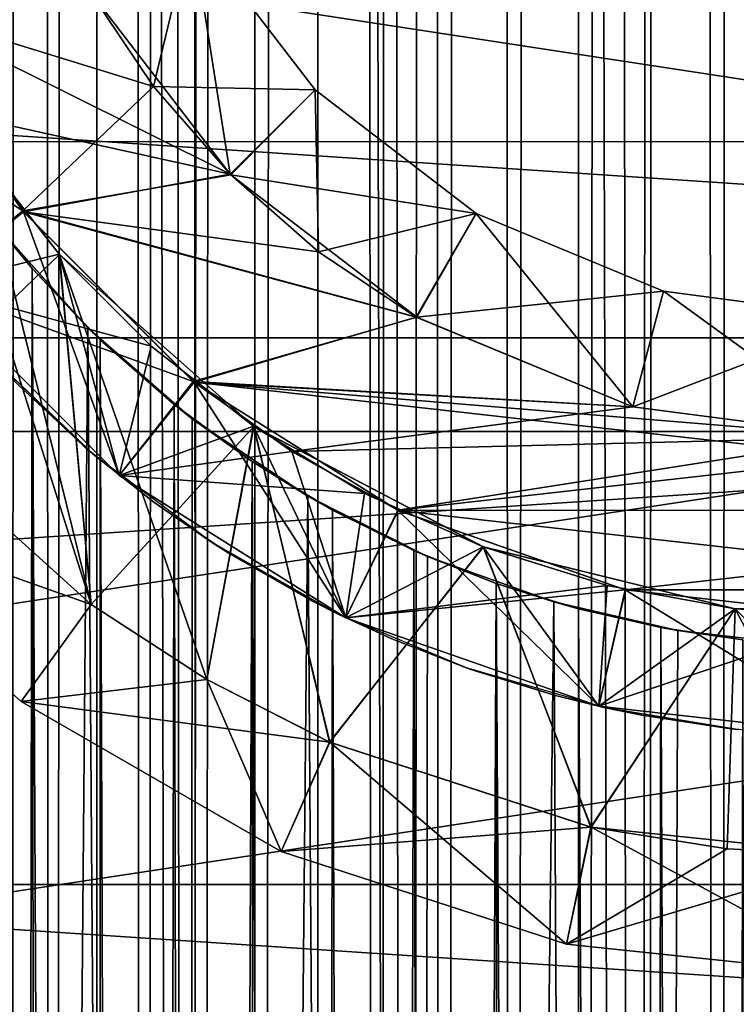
# Model space of a CAD drawing. Header units: millimetres. Extents: x -41 to 9, y -3 to 403.
# Tile 203 of 256: x -3.53 to -0.54, y 53.88 to 58. Entities that reach past the tile are written whole.
import ezdxf

# ---------------------------------------------------------------- set-up
doc = ezdxf.new("R2010")
doc.units = ezdxf.units.MM
doc.header["$LTSCALE"] = 81.481481
for name, color, linetype in [('101', 7, 'CONTINUOUS'), ('102', 7, 'CONTINUOUS'), ('105', 7, 'CONTINUOUS'), ('106', 7, 'CONTINUOUS'), ('108', 7, 'CONTINUOUS'), ('110', 7, 'CONTINUOUS'), ('111', 7, 'CONTINUOUS'), ('114', 7, 'CONTINUOUS'), ('1268', 7, 'CONTINUOUS'), ('1269', 7, 'CONTINUOUS'), ('1287', 7, 'CONTINUOUS'), ('1288', 7, 'CONTINUOUS'), ('25', 7, 'CONTINUOUS'), ('28', 7, 'CONTINUOUS'), ('29', 7, 'CONTINUOUS'), ('46', 7, 'CONTINUOUS'), ('83', 7, 'CONTINUOUS'), ('84', 7, 'CONTINUOUS'), ('87', 7, 'CONTINUOUS'), ('88', 7, 'CONTINUOUS'), ('89', 7, 'CONTINUOUS'), ('92', 7, 'CONTINUOUS'), ('93', 7, 'CONTINUOUS'), ('94', 7, 'CONTINUOUS'), ('98', 7, 'CONTINUOUS'), ('99', 7, 'CONTINUOUS')]:
    doc.layers.add(name, color=color, linetype=linetype)

msp = doc.modelspace()

# ---------------------------------------------------------------- linework, layer by layer
at = {"layer": '101', "linetype": 'Continuous'}
for points in [[(-3.3669, 57.0144, -11), (-4.0888, 56.3215, -11), (-3.7025, 57.4424, -11), (-3.3669, 57.0144, -11)], [(-3.2346, 55.5517, -11), (-4.0888, 56.3215, -11), (-3.3669, 57.0144, -11), (-3.2346, 55.5517, -11)], [(-2.5548, 56.2955, -11), (-3.2346, 55.5517, -11), (-3.3669, 57.0144, -11), (-2.5548, 56.2955, -11)], [(-2.7512, 55.2376, -11), (-3.2346, 55.5517, -11), (-2.5548, 56.2955, -11), (-2.7512, 55.2376, -11)], [(-2.2378, 54.9759, -11), (-2.7512, 55.2376, -11), (-2.5548, 56.2955, -11), (-2.2378, 54.9759, -11)], [(-1.5947, 55.792, -11), (-2.2378, 54.9759, -11), (-2.5548, 56.2955, -11), (-1.5947, 55.792, -11)], [(-1.1451, 54.6205, -11), (-2.2378, 54.9759, -11), (-1.5947, 55.792, -11), (-1.1451, 54.6205, -11)], [(-0.5424, 55.5328, -11), (-1.1451, 54.6205, -11), (-1.5947, 55.792, -11), (-0.5424, 55.5328, -11)], [(-0.5759, 54.5302, -11), (-1.1451, 54.6205, -11), (-0.5424, 55.5328, -11), (-0.5759, 54.5302, -11)], [(0, 54.5, -11), (-0.5759, 54.5302, -11), (-0.5424, 55.5328, -11), (0, 54.5, -11)], [(0.5424, 55.5328, -11), (0, 54.5, -11), (-0.5424, 55.5328, -11), (0.5424, 55.5328, -11)]]:
    msp.add_3dface(points, dxfattribs=at)
at = {"layer": '102', "linetype": 'Continuous'}
for points in [[(-3.2346, 55.5517, -11), (-4.4589, 55.9852, -10.5), (-4.0888, 56.3215, -11), (-3.2346, 55.5517, -11)], [(-3.5267, 55.1459, -10.5), (-4.4589, 55.9852, -10.5), (-3.2346, 55.5517, -11), (-3.5267, 55.1459, -10.5)], [(-2.7512, 55.2376, -11), (-3.5267, 55.1459, -10.5), (-3.2346, 55.5517, -11), (-2.7512, 55.2376, -11)], [(-2.2378, 54.9759, -11), (-3.5267, 55.1459, -10.5), (-2.7512, 55.2376, -11), (-2.2378, 54.9759, -11)], [(-2.4404, 54.5187, -10.5), (-3.5267, 55.1459, -10.5), (-2.2378, 54.9759, -11), (-2.4404, 54.5187, -10.5)], [(-1.1451, 54.6205, -11), (-2.4404, 54.5187, -10.5), (-2.2378, 54.9759, -11), (-1.1451, 54.6205, -11)], [(-1.2475, 54.1311, -10.5), (-2.4404, 54.5187, -10.5), (-1.1451, 54.6205, -11), (-1.2475, 54.1311, -10.5)], [(-0.5759, 54.5302, -11), (-1.2475, 54.1311, -10.5), (-1.1451, 54.6205, -11), (-0.5759, 54.5302, -11)], [(0, 54.5, -11), (-1.2475, 54.1311, -10.5), (-0.5759, 54.5302, -11), (0, 54.5, -11)], [(0, 54, -10.5), (-1.2475, 54.1311, -10.5), (0, 54.5, -11), (0, 54, -10.5)]]:
    msp.add_3dface(points, dxfattribs=at)
at = {"layer": '105', "linetype": 'Continuous'}
for points in [[(-3.5267, 55.1459, -8.5), (-4.4589, 55.9852, -8.5), (-3.5267, 55.1459, -10.5), (-3.5267, 55.1459, -8.5)], [(-3.5267, 55.1459, -10.5), (-4.4589, 55.9852, -8.5), (-4.4589, 55.9852, -10.5), (-3.5267, 55.1459, -10.5)], [(-2.4404, 54.5187, -8.5), (-3.5267, 55.1459, -8.5), (-2.4404, 54.5187, -10.5), (-2.4404, 54.5187, -8.5)], [(-2.4404, 54.5187, -10.5), (-3.5267, 55.1459, -8.5), (-3.5267, 55.1459, -10.5), (-2.4404, 54.5187, -10.5)], [(-1.2475, 54.1311, -8.5), (-2.4404, 54.5187, -8.5), (-1.2475, 54.1311, -10.5), (-1.2475, 54.1311, -8.5)], [(-1.2475, 54.1311, -10.5), (-2.4404, 54.5187, -8.5), (-2.4404, 54.5187, -10.5), (-1.2475, 54.1311, -10.5)], [(0, 54, -10.5), (-1.2475, 54.1311, -8.5), (-1.2475, 54.1311, -10.5), (0, 54, -10.5)], [(0, 54, -8.5), (-1.2475, 54.1311, -8.5), (0, 54, -10.5), (0, 54, -8.5)]]:
    msp.add_3dface(points, dxfattribs=at)
at = {"layer": '106', "linetype": 'Continuous'}
for points in [[(-3.2339, 55.5512, -8), (-4.0876, 56.3201, -8), (-4.4589, 55.9852, -8.5), (-3.2339, 55.5512, -8)], [(-3.5267, 55.1459, -8.5), (-3.2339, 55.5512, -8), (-4.4589, 55.9852, -8.5), (-3.5267, 55.1459, -8.5)], [(-2.7505, 55.2371, -8), (-3.2339, 55.5512, -8), (-3.5267, 55.1459, -8.5), (-2.7505, 55.2371, -8)], [(-2.4404, 54.5187, -8.5), (-2.7505, 55.2371, -8), (-3.5267, 55.1459, -8.5), (-2.4404, 54.5187, -8.5)], [(-2.2368, 54.9754, -8), (-2.7505, 55.2371, -8), (-2.4404, 54.5187, -8.5), (-2.2368, 54.9754, -8)], [(-1.2475, 54.1311, -8.5), (-2.2368, 54.9754, -8), (-2.4404, 54.5187, -8.5), (-1.2475, 54.1311, -8.5)], [(-1.1437, 54.6202, -8), (-2.2368, 54.9754, -8), (-1.2475, 54.1311, -8.5), (-1.1437, 54.6202, -8)], [(0, 54, -8.5), (-1.1437, 54.6202, -8), (-1.2475, 54.1311, -8.5), (0, 54, -8.5)], [(0, 54.5, -8), (-1.1437, 54.6202, -8), (0, 54, -8.5), (0, 54.5, -8)]]:
    msp.add_3dface(points, dxfattribs=at)
at = {"layer": '108', "linetype": 'Continuous'}
for points in [[(-3.2339, 55.5512, -8), (-3.9845, 57.9086, -8), (-4.0876, 56.3201, -8), (-3.2339, 55.5512, -8)], [(-3.703, 57.4431, -8), (-3.9845, 57.9086, -8), (-3.2339, 55.5512, -8), (-3.703, 57.4431, -8)], [(-3.3676, 57.0152, -8), (-3.703, 57.4431, -8), (-3.2339, 55.5512, -8), (-3.3676, 57.0152, -8)], [(-2.5562, 56.2965, -8), (-3.3676, 57.0152, -8), (-2.7505, 55.2371, -8), (-2.5562, 56.2965, -8)], [(-2.7505, 55.2371, -8), (-3.3676, 57.0152, -8), (-3.2339, 55.5512, -8), (-2.7505, 55.2371, -8)], [(-2.2368, 54.9754, -8), (-2.5562, 56.2965, -8), (-2.7505, 55.2371, -8), (-2.2368, 54.9754, -8)], [(-1.5956, 55.7924, -8), (-2.5562, 56.2965, -8), (-2.2368, 54.9754, -8), (-1.5956, 55.7924, -8)], [(-1.1437, 54.6202, -8), (-1.5956, 55.7924, -8), (-2.2368, 54.9754, -8), (-1.1437, 54.6202, -8)], [(-0.5424, 55.5328, -8), (-1.5956, 55.7924, -8), (-1.1437, 54.6202, -8), (-0.5424, 55.5328, -8)], [(0, 54.5, -8), (-0.5424, 55.5328, -8), (-1.1437, 54.6202, -8), (0, 54.5, -8)], [(0.5424, 55.5328, -8), (-0.5424, 55.5328, -8), (0, 54.5, -8), (0.5424, 55.5328, -8)]]:
    msp.add_3dface(points, dxfattribs=at)
at = {"layer": '110', "linetype": 'Continuous'}
for points in [[(-3.3683, 57.0159, -7.25), (-3.7034, 57.4437, -7.25), (-3.703, 57.4431, -8), (-3.3683, 57.0159, -7.25)], [(-3.3676, 57.0152, -8), (-3.3683, 57.0159, -7.25), (-3.703, 57.4431, -8), (-3.3676, 57.0152, -8)], [(-2.9841, 56.6317, -7.25), (-3.3683, 57.0159, -7.25), (-3.3676, 57.0152, -8), (-2.9841, 56.6317, -7.25)], [(-2.5562, 56.2965, -8), (-2.9841, 56.6317, -7.25), (-3.3676, 57.0152, -8), (-2.5562, 56.2965, -8)], [(-2.5563, 56.2966, -7.25), (-2.9841, 56.6317, -7.25), (-2.5562, 56.2965, -8), (-2.5563, 56.2966, -7.25)], [(-2.0913, 56.0154, -7.25), (-2.5563, 56.2966, -7.25), (-2.5562, 56.2965, -8), (-2.0913, 56.0154, -7.25)], [(-1.5956, 55.7924, -8), (-2.0913, 56.0154, -7.25), (-2.5562, 56.2965, -8), (-1.5956, 55.7924, -8)], [(-1.5957, 55.7924, -7.25), (-2.0913, 56.0154, -7.25), (-1.5956, 55.7924, -8), (-1.5957, 55.7924, -7.25)], [(-1.0769, 55.6308, -7.25), (-1.5957, 55.7924, -7.25), (-1.5956, 55.7924, -8), (-1.0769, 55.6308, -7.25)], [(-0.5424, 55.5328, -8), (-1.0769, 55.6308, -7.25), (-1.5956, 55.7924, -8), (-0.5424, 55.5328, -8)], [(-0.5424, 55.5328, -7.25), (-1.0769, 55.6308, -7.25), (-0.5424, 55.5328, -8), (-0.5424, 55.5328, -7.25)], [(0, 55.5, -7.25), (-0.5424, 55.5328, -7.25), (-0.5424, 55.5328, -8), (0, 55.5, -7.25)], [(0.5424, 55.5328, -8), (0, 55.5, -7.25), (-0.5424, 55.5328, -8), (0.5424, 55.5328, -8)]]:
    msp.add_3dface(points, dxfattribs=at)
at = {"layer": '111', "linetype": 'Continuous'}
for points in [[(-3.3683, 57.0159, -7.25), (-3.9092, 56.8826, -6.75), (-3.7034, 57.4437, -7.25), (-3.3683, 57.0159, -7.25)], [(-2.9841, 56.6317, -7.25), (-3.9092, 56.8826, -6.75), (-3.3683, 57.0159, -7.25), (-2.9841, 56.6317, -7.25)], [(-3.1174, 56.0908, -6.75), (-3.9092, 56.8826, -6.75), (-2.9841, 56.6317, -7.25), (-3.1174, 56.0908, -6.75)], [(-2.5563, 56.2966, -7.25), (-3.1174, 56.0908, -6.75), (-2.9841, 56.6317, -7.25), (-2.5563, 56.2966, -7.25)], [(-2.0913, 56.0154, -7.25), (-3.1174, 56.0908, -6.75), (-2.5563, 56.2966, -7.25), (-2.0913, 56.0154, -7.25)], [(-2.1694, 55.4952, -6.75), (-3.1174, 56.0908, -6.75), (-2.0913, 56.0154, -7.25), (-2.1694, 55.4952, -6.75)], [(-1.5957, 55.7924, -7.25), (-2.1694, 55.4952, -6.75), (-2.0913, 56.0154, -7.25), (-1.5957, 55.7924, -7.25)], [(-1.0769, 55.6308, -7.25), (-2.1694, 55.4952, -6.75), (-1.5957, 55.7924, -7.25), (-1.0769, 55.6308, -7.25)], [(-1.1126, 55.1254, -6.75), (-2.1694, 55.4952, -6.75), (-1.0769, 55.6308, -7.25), (-1.1126, 55.1254, -6.75)], [(-0.5424, 55.5328, -7.25), (-1.1126, 55.1254, -6.75), (-1.0769, 55.6308, -7.25), (-0.5424, 55.5328, -7.25)], [(0, 55.5, -7.25), (-1.1126, 55.1254, -6.75), (-0.5424, 55.5328, -7.25), (0, 55.5, -7.25)], [(0, 55, -6.75), (-1.1126, 55.1254, -6.75), (0, 55.5, -7.25), (0, 55, -6.75)]]:
    msp.add_3dface(points, dxfattribs=at)
at = {"layer": '114', "linetype": 'Continuous'}
for points in [[(-3.5198, 57.1963, -3.25), (-4.0553, 58.0495, -3.25), (-4.5048, 57.8306, -3.75), (-3.5198, 57.1963, -3.25)], [(-3.9092, 56.8826, -3.75), (-3.5198, 57.1963, -3.25), (-4.5048, 57.8306, -3.75), (-3.9092, 56.8826, -3.75)], [(-2.8076, 56.4833, -3.25), (-3.5198, 57.1963, -3.25), (-3.9092, 56.8826, -3.75), (-2.8076, 56.4833, -3.25)], [(-3.1174, 56.0908, -3.75), (-2.8076, 56.4833, -3.25), (-3.9092, 56.8826, -3.75), (-3.1174, 56.0908, -3.75)], [(-2.3955, 56.1906, -3.25), (-2.8076, 56.4833, -3.25), (-3.1174, 56.0908, -3.75), (-2.3955, 56.1906, -3.25)], [(-2.1694, 55.4952, -3.75), (-2.3955, 56.1906, -3.25), (-3.1174, 56.0908, -3.75), (-2.1694, 55.4952, -3.75)], [(-1.9527, 55.9458, -3.25), (-2.3955, 56.1906, -3.25), (-2.1694, 55.4952, -3.75), (-1.9527, 55.9458, -3.25)], [(-1.0013, 55.6128, -3.25), (-1.9527, 55.9458, -3.25), (-2.1694, 55.4952, -3.75), (-1.0013, 55.6128, -3.25)], [(-1.1126, 55.1254, -3.75), (-1.0013, 55.6128, -3.25), (-2.1694, 55.4952, -3.75), (-1.1126, 55.1254, -3.75)], [(0, 55, -3.75), (-1.0013, 55.6128, -3.25), (-1.1126, 55.1254, -3.75), (0, 55, -3.75)], [(0, 55.5, -3.25), (-1.0013, 55.6128, -3.25), (0, 55, -3.75), (0, 55.5, -3.25)]]:
    msp.add_3dface(points, dxfattribs=at)
at = {"layer": '1268', "linetype": 'Continuous'}
for points in [[(9.125, 60.0005, -93.5), (9.125, 56.666, -93.369), (-40.875, 59.9998, -93.5), (9.125, 60.0005, -93.5)], [(-40.875, 59.9998, -93.5), (9.125, 56.666, -93.369), (-40.875, 56.6652, -93.369), (-40.875, 59.9998, -93.5)], [(9.125, 56.666, -93.369), (9.125, 53.3527, -92.9769), (-40.875, 56.6652, -93.369), (9.125, 56.666, -93.369)], [(-40.875, 56.6652, -93.369), (9.125, 53.3527, -92.9769), (-40.875, 53.352, -92.9768), (-40.875, 56.6652, -93.369)]]:
    msp.add_3dface(points, dxfattribs=at)
at = {"layer": '1269', "linetype": 'Continuous'}
for points in [[(-40.875, 56.6656, -8.631), (9.125, 59.9995, -8.5), (-40.875, 60.0002, -8.5), (-40.875, 56.6656, -8.631)], [(9.125, 56.6647, -8.6311), (9.125, 59.9995, -8.5), (-40.875, 56.6656, -8.631), (9.125, 56.6647, -8.6311)], [(-40.875, 53.3517, -9.0232), (9.125, 56.6647, -8.6311), (-40.875, 56.6656, -8.631), (-40.875, 53.3517, -9.0232)], [(9.125, 53.3508, -9.0234), (9.125, 56.6647, -8.6311), (-40.875, 53.3517, -9.0232), (9.125, 53.3508, -9.0234)]]:
    msp.add_3dface(points, dxfattribs=at)
at = {"layer": '1287', "linetype": 'Continuous'}
for points in [[(9.125, 59.3924, -12.0047), (9.125, 56.2738, -12.1784), (-11.275, 59.3918, -12.0047), (9.125, 59.3924, -12.0047)], [(9.125, 56.2738, -12.1784), (-11.275, 56.2744, -12.1784), (-11.275, 59.3918, -12.0047), (9.125, 56.2738, -12.1784)], [(9.125, 56.2738, -12.1784), (-11.275, 53.1801, -12.6009), (-11.275, 56.2744, -12.1784), (9.125, 56.2738, -12.1784)], [(9.125, 56.2738, -12.1784), (9.125, 53.1784, -12.6012), (-11.275, 53.1801, -12.6009), (9.125, 56.2738, -12.1784)]]:
    msp.add_3dface(points, dxfattribs=at)
at = {"layer": '1288', "linetype": 'Continuous'}
for points in [[(9.125, 60.6076, -89.9953), (-11.275, 60.6082, -89.9953), (-11.275, 57.4865, -89.9189), (9.125, 60.6076, -89.9953)], [(9.125, 57.4857, -89.9189), (9.125, 60.6076, -89.9953), (-11.275, 57.4865, -89.9189), (9.125, 57.4857, -89.9189)], [(9.125, 57.4857, -89.9189), (-11.275, 57.4865, -89.9189), (-11.275, 54.3808, -89.5931), (9.125, 57.4857, -89.9189)], [(9.125, 54.3801, -89.593), (9.125, 57.4857, -89.9189), (-11.275, 54.3808, -89.5931), (9.125, 54.3801, -89.593)], [(9.125, 54.3801, -89.593), (-11.275, 54.3808, -89.5931), (-11.275, 51.3111, -89.0198), (9.125, 54.3801, -89.593)], [(9.125, 51.3102, -89.0196), (9.125, 54.3801, -89.593), (-11.275, 51.3111, -89.0198), (9.125, 51.3102, -89.0196)]]:
    msp.add_3dface(points, dxfattribs=at)
at = {"layer": '25', "linetype": 'Continuous'}
for points in [[(-3.8635, 337.4576, 7.0053), (-3.7011, 0, 7.0924), (-3.5142, 336.9932, 7.1868), (-3.8635, 337.4576, 7.0053)], [(-3.7011, 0, 7.0924), (-2.8213, 0, 7.486), (-3.5142, 336.9932, 7.1868), (-3.7011, 0, 7.0924)], [(-3.5142, 336.9932, 7.1868), (-2.8213, 0, 7.486), (-3.1148, 336.5811, 7.3687), (-3.5142, 336.9932, 7.1868)], [(-3.1148, 336.5811, 7.3687), (-2.8213, 0, 7.486), (-2.6819, 336.232, 7.5371), (-3.1148, 336.5811, 7.3687)], [(-2.8213, 0, 7.486), (-1.9005, 0, 7.771), (-2.6819, 336.232, 7.5371), (-2.8213, 0, 7.486)], [(-2.6819, 336.232, 7.5371), (-1.9005, 0, 7.771), (-2.2227, 335.9441, 7.685), (-2.6819, 336.232, 7.5371)], [(-2.2227, 335.9441, 7.685), (-1.9005, 0, 7.771), (-1.7524, 335.7199, 7.8056), (-2.2227, 335.9441, 7.685)], [(-1.9005, 0, 7.771), (-0.952, 0, 7.9431), (-1.7524, 335.7199, 7.8056), (-1.9005, 0, 7.771)], [(-1.7524, 335.7199, 7.8056), (-0.952, 0, 7.9431), (-1.2565, 335.549, 7.9007), (-1.7524, 335.7199, 7.8056)], [(-1.2565, 335.549, 7.9007), (-0.952, 0, 7.9431), (-0.7651, 335.4387, 7.9633), (-1.2565, 335.549, 7.9007)], [(-0.952, 0, 7.9431), (0.0104, 0, 8), (-0.7651, 335.4387, 7.9633), (-0.952, 0, 7.9431)], [(-0.7651, 335.4387, 7.9633), (0.0104, 0, 8), (-0.2578, 335.3822, 7.9958), (-0.7651, 335.4387, 7.9633)], [(-3.2481, 56.7075, -7.3109), (-3.7295, 0, -7.0775), (-3.6306, 57.1348, -7.1287), (-3.2481, 56.7075, -7.3109)], [(-2.8504, 0, -7.475), (-3.7295, 0, -7.0775), (-3.2481, 56.7075, -7.3109), (-2.8504, 0, -7.475)], [(-2.8117, 56.3278, -7.4897), (-2.8504, 0, -7.475), (-3.2481, 56.7075, -7.3109), (-2.8117, 56.3278, -7.4897)], [(-2.3286, 56.004, -7.6536), (-2.8504, 0, -7.475), (-2.8117, 56.3278, -7.4897), (-2.3286, 56.004, -7.6536)], [(-1.9301, 0, -7.7637), (-2.8504, 0, -7.475), (-2.3286, 56.004, -7.6536), (-1.9301, 0, -7.7637)], [(-1.828, 55.7516, -7.7883), (-1.9301, 0, -7.7637), (-2.3286, 56.004, -7.6536), (-1.828, 55.7516, -7.7883)], [(-1.3007, 55.5617, -7.8935), (-1.9301, 0, -7.7637), (-1.828, 55.7516, -7.7883), (-1.3007, 55.5617, -7.8935)], [(-0.9815, 0, -7.9396), (-1.9301, 0, -7.7637), (-1.3007, 55.5617, -7.8935), (-0.9815, 0, -7.9396)], [(-0.7824, 55.4417, -7.9617), (-0.9815, 0, -7.9396), (-1.3007, 55.5617, -7.8935), (-0.7824, 55.4417, -7.9617)], [(-0.2611, 55.3824, -7.9957), (-0.9815, 0, -7.9396), (-0.7824, 55.4417, -7.9617), (-0.2611, 55.3824, -7.9957)], [(-0.0185, 0, -8), (-0.9815, 0, -7.9396), (-0.2611, 55.3824, -7.9957), (-0.0185, 0, -8)]]:
    msp.add_3dface(points, dxfattribs=at)
at = {"layer": '28', "linetype": 'Continuous'}
for points in [[(-3.4818, 56.9559, -2.4371), (-3.6306, 57.1348, -7.1287), (-3.7207, 57.2529, -2.054), (-3.4818, 56.9559, -2.4371)], [(-3.2481, 56.7075, -7.3109), (-3.6306, 57.1348, -7.1287), (-3.4818, 56.9559, -2.4371), (-3.2481, 56.7075, -7.3109)], [(-3.1965, 56.6576, -2.8008), (-3.2481, 56.7075, -7.3109), (-3.4818, 56.9559, -2.4371), (-3.1965, 56.6576, -2.8008)], [(-2.887, 56.3868, -3.1189), (-3.2481, 56.7075, -7.3109), (-3.1965, 56.6576, -2.8008), (-2.887, 56.3868, -3.1189)], [(-2.8117, 56.3278, -7.4897), (-3.2481, 56.7075, -7.3109), (-2.887, 56.3868, -3.1189), (-2.8117, 56.3278, -7.4897)], [(-2.5613, 56.149, -3.3915), (-2.8117, 56.3278, -7.4897), (-2.887, 56.3868, -3.1189), (-2.5613, 56.149, -3.3915)], [(-2.3286, 56.004, -7.6536), (-2.8117, 56.3278, -7.4897), (-2.5613, 56.149, -3.3915), (-2.3286, 56.004, -7.6536)], [(-2.2258, 55.9458, -3.6205), (-2.3286, 56.004, -7.6536), (-2.5613, 56.149, -3.3915), (-2.2258, 55.9458, -3.6205)], [(-1.828, 55.7516, -7.7883), (-2.3286, 56.004, -7.6536), (-1.8849, 55.7765, -3.8092), (-1.828, 55.7516, -7.7883)], [(-1.8849, 55.7765, -3.8092), (-2.3286, 56.004, -7.6536), (-2.2258, 55.9458, -3.6205), (-1.8849, 55.7765, -3.8092)], [(-1.5414, 55.6394, -3.9606), (-1.828, 55.7516, -7.7883), (-1.8849, 55.7765, -3.8092), (-1.5414, 55.6394, -3.9606)], [(-1.3007, 55.5617, -7.8935), (-1.828, 55.7516, -7.7883), (-1.5414, 55.6394, -3.9606), (-1.3007, 55.5617, -7.8935)], [(-1.1973, 55.5327, -4.0779), (-1.3007, 55.5617, -7.8935), (-1.5414, 55.6394, -3.9606), (-1.1973, 55.5327, -4.0779)], [(-0.8534, 55.4544, -4.1634), (-1.3007, 55.5617, -7.8935), (-1.1973, 55.5327, -4.0779), (-0.8534, 55.4544, -4.1634)], [(-0.7824, 55.4417, -7.9617), (-1.3007, 55.5617, -7.8935), (-0.8534, 55.4544, -4.1634), (-0.7824, 55.4417, -7.9617)], [(-0.5101, 55.4032, -4.2193), (-0.7824, 55.4417, -7.9617), (-0.8534, 55.4544, -4.1634), (-0.5101, 55.4032, -4.2193)], [(-0.2611, 55.3824, -7.9957), (-0.7824, 55.4417, -7.9617), (-0.5101, 55.4032, -4.2193), (-0.2611, 55.3824, -7.9957)]]:
    msp.add_3dface(points, dxfattribs=at)
at = {"layer": '29', "linetype": 'Continuous'}
for points in [[(-3.488, 336.963, 2.4283), (-3.5753, 1.5, 2.2977), (-3.7248, 337.2585, 2.0465), (-3.488, 336.963, 2.4283)], [(-3.4023, 1.5, 2.5469), (-3.5753, 1.5, 2.2977), (-3.488, 336.963, 2.4283), (-3.4023, 1.5, 2.5469)], [(-3.2033, 336.664, 2.7931), (-3.4023, 1.5, 2.5469), (-3.488, 336.963, 2.4283), (-3.2033, 336.664, 2.7931)], [(-3.2119, 1.5, 2.7832), (-3.4023, 1.5, 2.5469), (-3.2033, 336.664, 2.7931), (-3.2119, 1.5, 2.7832)], [(-3.0052, 1.5, 3.0052), (-3.2119, 1.5, 2.7832), (-3.2033, 336.664, 2.7931), (-3.0052, 1.5, 3.0052)], [(-2.893, 336.3916, 3.1133), (-3.0052, 1.5, 3.0052), (-3.2033, 336.664, 2.7931), (-2.893, 336.3916, 3.1133)], [(-2.7832, 1.5, 3.2119), (-3.0052, 1.5, 3.0052), (-2.893, 336.3916, 3.1133), (-2.7832, 1.5, 3.2119)], [(-2.5666, 336.1526, 3.3875), (-2.7832, 1.5, 3.2119), (-2.893, 336.3916, 3.1133), (-2.5666, 336.1526, 3.3875)], [(-2.5469, 1.5, 3.4023), (-2.7832, 1.5, 3.2119), (-2.5666, 336.1526, 3.3875), (-2.5469, 1.5, 3.4023)], [(-2.2303, 335.9483, 3.6178), (-2.5469, 1.5, 3.4023), (-2.5666, 336.1526, 3.3875), (-2.2303, 335.9483, 3.6178)], [(-2.2977, 1.5, 3.5753), (-2.5469, 1.5, 3.4023), (-2.2303, 335.9483, 3.6178), (-2.2977, 1.5, 3.5753)], [(-2.0368, 1.5, 3.7301), (-2.2977, 1.5, 3.5753), (-2.2303, 335.9483, 3.6178), (-2.0368, 1.5, 3.7301)], [(-1.8884, 335.7781, 3.8074), (-2.0368, 1.5, 3.7301), (-2.2303, 335.9483, 3.6178), (-1.8884, 335.7781, 3.8074)], [(-1.7655, 1.5, 3.8659), (-2.0368, 1.5, 3.7301), (-1.8884, 335.7781, 3.8074), (-1.7655, 1.5, 3.8659)], [(-1.5441, 335.6404, 3.9596), (-1.7655, 1.5, 3.8659), (-1.8884, 335.7781, 3.8074), (-1.5441, 335.6404, 3.9596)], [(-1.4852, 1.5, 3.982), (-1.7655, 1.5, 3.8659), (-1.5441, 335.6404, 3.9596), (-1.4852, 1.5, 3.982)], [(-1.199, 335.5331, 4.0774), (-1.4852, 1.5, 3.982), (-1.5441, 335.6404, 3.9596), (-1.199, 335.5331, 4.0774)], [(-1.1974, 1.5, 4.0778), (-1.4852, 1.5, 3.982), (-1.199, 335.5331, 4.0774), (-1.1974, 1.5, 4.0778)], [(-0.8543, 335.4546, 4.1633), (-1.1974, 1.5, 4.0778), (-1.199, 335.5331, 4.0774), (-0.8543, 335.4546, 4.1633)], [(-0.9034, 1.5, 4.1529), (-1.1974, 1.5, 4.0778), (-0.8543, 335.4546, 4.1633), (-0.9034, 1.5, 4.1529)], [(-0.6048, 1.5, 4.2067), (-0.9034, 1.5, 4.1529), (-0.8543, 335.4546, 4.1633), (-0.6048, 1.5, 4.2067)], [(-0.5101, 335.4032, 4.2193), (-0.6048, 1.5, 4.2067), (-0.8543, 335.4546, 4.1633), (-0.5101, 335.4032, 4.2193)], [(-0.3032, 1.5, 4.2392), (-0.6048, 1.5, 4.2067), (-0.5101, 335.4032, 4.2193), (-0.3032, 1.5, 4.2392)], [(-3.4818, 56.9559, -2.4371), (-3.7207, 57.2529, -2.054), (-3.5753, 1.5, -2.2977), (-3.4818, 56.9559, -2.4371)], [(-3.4023, 1.5, -2.5469), (-3.4818, 56.9559, -2.4371), (-3.5753, 1.5, -2.2977), (-3.4023, 1.5, -2.5469)], [(-3.2119, 1.5, -2.7832), (-3.4818, 56.9559, -2.4371), (-3.4023, 1.5, -2.5469), (-3.2119, 1.5, -2.7832)], [(-3.1965, 56.6576, -2.8008), (-3.4818, 56.9559, -2.4371), (-3.2119, 1.5, -2.7832), (-3.1965, 56.6576, -2.8008)], [(-3.0052, 1.5, -3.0052), (-3.1965, 56.6576, -2.8008), (-3.2119, 1.5, -2.7832), (-3.0052, 1.5, -3.0052)], [(-2.887, 56.3868, -3.1189), (-3.1965, 56.6576, -2.8008), (-3.0052, 1.5, -3.0052), (-2.887, 56.3868, -3.1189)], [(-2.7832, 1.5, -3.2119), (-2.887, 56.3868, -3.1189), (-3.0052, 1.5, -3.0052), (-2.7832, 1.5, -3.2119)], [(-2.5613, 56.149, -3.3915), (-2.887, 56.3868, -3.1189), (-2.7832, 1.5, -3.2119), (-2.5613, 56.149, -3.3915)], [(-2.5469, 1.5, -3.4023), (-2.5613, 56.149, -3.3915), (-2.7832, 1.5, -3.2119), (-2.5469, 1.5, -3.4023)], [(-2.2977, 1.5, -3.5753), (-2.5613, 56.149, -3.3915), (-2.5469, 1.5, -3.4023), (-2.2977, 1.5, -3.5753)], [(-2.2258, 55.9458, -3.6205), (-2.5613, 56.149, -3.3915), (-2.2977, 1.5, -3.5753), (-2.2258, 55.9458, -3.6205)], [(-2.0368, 1.5, -3.7301), (-2.2258, 55.9458, -3.6205), (-2.2977, 1.5, -3.5753), (-2.0368, 1.5, -3.7301)], [(-1.8849, 55.7765, -3.8092), (-2.2258, 55.9458, -3.6205), (-2.0368, 1.5, -3.7301), (-1.8849, 55.7765, -3.8092)], [(-1.7655, 1.5, -3.8659), (-1.8849, 55.7765, -3.8092), (-2.0368, 1.5, -3.7301), (-1.7655, 1.5, -3.8659)], [(-1.5414, 55.6394, -3.9606), (-1.8849, 55.7765, -3.8092), (-1.7655, 1.5, -3.8659), (-1.5414, 55.6394, -3.9606)], [(-1.4852, 1.5, -3.982), (-1.5414, 55.6394, -3.9606), (-1.7655, 1.5, -3.8659), (-1.4852, 1.5, -3.982)], [(-1.1974, 1.5, -4.0778), (-1.5414, 55.6394, -3.9606), (-1.4852, 1.5, -3.982), (-1.1974, 1.5, -4.0778)], [(-1.1973, 55.5327, -4.0779), (-1.5414, 55.6394, -3.9606), (-1.1974, 1.5, -4.0778), (-1.1973, 55.5327, -4.0779)], [(-0.9034, 1.5, -4.1529), (-1.1973, 55.5327, -4.0779), (-1.1974, 1.5, -4.0778), (-0.9034, 1.5, -4.1529)], [(-0.8534, 55.4544, -4.1634), (-1.1973, 55.5327, -4.0779), (-0.9034, 1.5, -4.1529), (-0.8534, 55.4544, -4.1634)], [(-0.6048, 1.5, -4.2067), (-0.8534, 55.4544, -4.1634), (-0.9034, 1.5, -4.1529), (-0.6048, 1.5, -4.2067)], [(-0.5101, 55.4032, -4.2193), (-0.8534, 55.4544, -4.1634), (-0.6048, 1.5, -4.2067), (-0.5101, 55.4032, -4.2193)], [(-0.3032, 1.5, -4.2392), (-0.5101, 55.4032, -4.2193), (-0.6048, 1.5, -4.2067), (-0.3032, 1.5, -4.2392)]]:
    msp.add_3dface(points, dxfattribs=at)
at = {"layer": '46', "linetype": 'Continuous'}
for points in [[(-3.5399, 56.4689, -2.3521), (-3.2675, 56.2153, -2.7176), (-3.6532, 56.5862, -7.1172), (-3.5399, 56.4689, -2.3521)], [(-3.6532, 56.5862, -7.1172), (-3.2675, 56.2153, -2.7176), (-3.2192, 56.1742, -7.3238), (-3.6532, 56.5862, -7.1172)], [(-3.2675, 56.2153, -2.7176), (-2.9719, 55.9791, -3.0382), (-3.2192, 56.1742, -7.3238), (-3.2675, 56.2153, -2.7176)], [(-3.2192, 56.1742, -7.3238), (-2.9719, 55.9791, -3.0382), (-2.7314, 55.812, -7.5192), (-3.2192, 56.1742, -7.3238)], [(-2.9719, 55.9791, -3.0382), (-2.6499, 55.7599, -3.3227), (-2.7314, 55.812, -7.5192), (-2.9719, 55.9791, -3.0382)], [(-2.6499, 55.7599, -3.3227), (-2.3091, 55.5651, -3.568), (-2.7314, 55.812, -7.5192), (-2.6499, 55.7599, -3.3227)], [(-2.7314, 55.812, -7.5192), (-2.3091, 55.5651, -3.568), (-2.1989, 55.5095, -7.6918), (-2.7314, 55.812, -7.5192)], [(-2.3091, 55.5651, -3.568), (-1.9777, 55.4078, -3.7619), (-2.1989, 55.5095, -7.6918), (-2.3091, 55.5651, -3.568)], [(-2.1989, 55.5095, -7.6918), (-1.9777, 55.4078, -3.7619), (-1.6659, 55.2857, -7.8247), (-2.1989, 55.5095, -7.6918)], [(-1.9777, 55.4078, -3.7619), (-1.6511, 55.2805, -3.916), (-1.6659, 55.2857, -7.8247), (-1.9777, 55.4078, -3.7619)], [(-1.6511, 55.2805, -3.916), (-1.2927, 55.17, -4.0486), (-1.6659, 55.2857, -7.8247), (-1.6511, 55.2805, -3.916)], [(-1.6659, 55.2857, -7.8247), (-1.2927, 55.17, -4.0486), (-1.0912, 55.1205, -7.9252), (-1.6659, 55.2857, -7.8247)], [(-1.2927, 55.17, -4.0486), (-0.9327, 55.0878, -4.1464), (-1.0912, 55.1205, -7.9252), (-1.2927, 55.17, -4.0486)], [(-0.9327, 55.0878, -4.1464), (-0.579, 55.0336, -4.2105), (-1.0912, 55.1205, -7.9252), (-0.9327, 55.0878, -4.1464)], [(-1.0912, 55.1205, -7.9252), (-0.579, 55.0336, -4.2105), (-0.5322, 55.0284, -7.9822), (-1.0912, 55.1205, -7.9252)], [(-0.579, 55.0336, -4.2105), (-0.2135, 55.0046, -4.2446), (-0.5322, 55.0284, -7.9822), (-0.579, 55.0336, -4.2105)]]:
    msp.add_3dface(points, dxfattribs=at)
at = {"layer": '83', "linetype": 'Continuous'}
for points in [[(-3.2473, 58.1245, -3.25), (-4.0553, 58.0495, -3.25), (-2.9742, 57.7161, -3.25), (-3.2473, 58.1245, -3.25)], [(-4.0553, 58.0495, -3.25), (-3.5198, 57.1963, -3.25), (-2.9742, 57.7161, -3.25), (-4.0553, 58.0495, -3.25)], [(-2.9742, 57.7161, -3.25), (-3.5198, 57.1963, -3.25), (-2.6504, 57.3471, -3.25), (-2.9742, 57.7161, -3.25)], [(-2.6504, 57.3471, -3.25), (-3.5198, 57.1963, -3.25), (-1.8736, 56.7516, -3.25), (-2.6504, 57.3471, -3.25)], [(-3.5198, 57.1963, -3.25), (-2.8076, 56.4833, -3.25), (-1.8736, 56.7516, -3.25), (-3.5198, 57.1963, -3.25)], [(-1.8736, 56.7516, -3.25), (-2.8076, 56.4833, -3.25), (-0.9704, 56.3778, -3.25), (-1.8736, 56.7516, -3.25)], [(-2.8076, 56.4833, -3.25), (-2.3955, 56.1906, -3.25), (-0.9704, 56.3778, -3.25), (-2.8076, 56.4833, -3.25)], [(-1.9527, 55.9458, -3.25), (2.8037, 56.4802, -3.25), (0, 56.25, -3.25), (-1.9527, 55.9458, -3.25)], [(1.9505, 55.9447, -3.25), (2.8037, 56.4802, -3.25), (-1.9527, 55.9458, -3.25), (1.9505, 55.9447, -3.25)], [(-0.9704, 56.3778, -3.25), (-2.3955, 56.1906, -3.25), (0, 56.25, -3.25), (-0.9704, 56.3778, -3.25)], [(-2.3955, 56.1906, -3.25), (-1.9527, 55.9458, -3.25), (0, 56.25, -3.25), (-2.3955, 56.1906, -3.25)], [(-1.0013, 55.6128, -3.25), (1.9505, 55.9447, -3.25), (-1.9527, 55.9458, -3.25), (-1.0013, 55.6128, -3.25)], [(1.0012, 55.6128, -3.25), (1.9505, 55.9447, -3.25), (-1.0013, 55.6128, -3.25), (1.0012, 55.6128, -3.25)], [(0, 55.5, -3.25), (1.0012, 55.6128, -3.25), (-1.0013, 55.6128, -3.25), (0, 55.5, -3.25)]]:
    msp.add_3dface(points, dxfattribs=at)
at = {"layer": '84', "linetype": 'Continuous'}
for points in [[(-3.2473, 58.1245, -3.25), (-2.9742, 57.7161, -3.25), (-2.8146, 58.375, -3.75), (-3.2473, 58.1245, -3.25)], [(-2.8146, 58.375, -3.75), (-2.9742, 57.7161, -3.25), (-2.2981, 57.7019, -3.75), (-2.8146, 58.375, -3.75)], [(-2.9742, 57.7161, -3.25), (-2.6504, 57.3471, -3.25), (-2.2981, 57.7019, -3.75), (-2.9742, 57.7161, -3.25)], [(-2.2981, 57.7019, -3.75), (-2.6504, 57.3471, -3.25), (-1.625, 57.1854, -3.75), (-2.2981, 57.7019, -3.75)], [(-2.6504, 57.3471, -3.25), (-1.8736, 56.7516, -3.25), (-1.625, 57.1854, -3.75), (-2.6504, 57.3471, -3.25)], [(-1.625, 57.1854, -3.75), (-1.8736, 56.7516, -3.25), (-0.8412, 56.8607, -3.75), (-1.625, 57.1854, -3.75)], [(-1.8736, 56.7516, -3.25), (-0.9704, 56.3778, -3.25), (-0.8412, 56.8607, -3.75), (-1.8736, 56.7516, -3.25)], [(-0.9704, 56.3778, -3.25), (0, 56.25, -3.25), (-0.8412, 56.8607, -3.75), (-0.9704, 56.3778, -3.25)], [(-0.8412, 56.8607, -3.75), (0, 56.25, -3.25), (0, 56.75, -3.75), (-0.8412, 56.8607, -3.75)]]:
    msp.add_3dface(points, dxfattribs=at)
at = {"layer": '87', "linetype": 'Continuous'}
for points in [[(-2.8146, 58.375, -22.75), (-2.8146, 58.375, -3.75), (-2.2981, 57.7019, -3.75), (-2.8146, 58.375, -22.75)], [(-2.2981, 57.7019, -22.75), (-2.8146, 58.375, -22.75), (-2.2981, 57.7019, -3.75), (-2.2981, 57.7019, -22.75)], [(-2.2981, 57.7019, -22.75), (-2.2981, 57.7019, -3.75), (-1.625, 57.1854, -3.75), (-2.2981, 57.7019, -22.75)], [(-1.625, 57.1854, -22.75), (-2.2981, 57.7019, -22.75), (-1.625, 57.1854, -3.75), (-1.625, 57.1854, -22.75)], [(-0.8412, 56.8607, -22.75), (-1.625, 57.1854, -22.75), (-0.8412, 56.8607, -3.75), (-0.8412, 56.8607, -22.75)], [(-1.625, 57.1854, -22.75), (-1.625, 57.1854, -3.75), (-0.8412, 56.8607, -3.75), (-1.625, 57.1854, -22.75)], [(0, 56.75, -22.75), (-0.8412, 56.8607, -22.75), (0, 56.75, -3.75), (0, 56.75, -22.75)], [(-0.8412, 56.8607, -22.75), (-0.8412, 56.8607, -3.75), (0, 56.75, -3.75), (-0.8412, 56.8607, -22.75)]]:
    msp.add_3dface(points, dxfattribs=at)
at = {"layer": '88', "linetype": 'Continuous'}
for points in [[(-2.6529, 57.3496, -23.25), (-3.2484, 58.1264, -23.25), (-2.8146, 58.375, -22.75), (-2.6529, 57.3496, -23.25)], [(-2.2981, 57.7019, -22.75), (-2.6529, 57.3496, -23.25), (-2.8146, 58.375, -22.75), (-2.2981, 57.7019, -22.75)], [(-2.2839, 57.0258, -23.25), (-2.6529, 57.3496, -23.25), (-2.2981, 57.7019, -22.75), (-2.2839, 57.0258, -23.25)], [(-1.625, 57.1854, -22.75), (-2.2839, 57.0258, -23.25), (-2.2981, 57.7019, -22.75), (-1.625, 57.1854, -22.75)], [(-1.8755, 56.7527, -23.25), (-2.2839, 57.0258, -23.25), (-1.625, 57.1854, -22.75), (-1.8755, 56.7527, -23.25)], [(-0.9706, 56.3778, -23.25), (-1.8755, 56.7527, -23.25), (-1.625, 57.1854, -22.75), (-0.9706, 56.3778, -23.25)], [(-0.8412, 56.8607, -22.75), (-0.9706, 56.3778, -23.25), (-1.625, 57.1854, -22.75), (-0.8412, 56.8607, -22.75)], [(0, 56.75, -22.75), (-0.9706, 56.3778, -23.25), (-0.8412, 56.8607, -22.75), (0, 56.75, -22.75)], [(0, 56.25, -23.25), (-0.9706, 56.3778, -23.25), (0, 56.75, -22.75), (0, 56.25, -23.25)]]:
    msp.add_3dface(points, dxfattribs=at)
at = {"layer": '89', "linetype": 'Continuous'}
for points in [[(-2.6529, 57.3496, -23.25), (-4.0542, 58.0473, -23.25), (-3.2484, 58.1264, -23.25), (-2.6529, 57.3496, -23.25)], [(-3.8094, 57.6045, -23.25), (-4.0542, 58.0473, -23.25), (-2.6529, 57.3496, -23.25), (-3.8094, 57.6045, -23.25)], [(-3.5167, 57.1924, -23.25), (-3.8094, 57.6045, -23.25), (-2.6529, 57.3496, -23.25), (-3.5167, 57.1924, -23.25)], [(-2.2839, 57.0258, -23.25), (-3.5167, 57.1924, -23.25), (-2.6529, 57.3496, -23.25), (-2.2839, 57.0258, -23.25)], [(-2.8037, 56.4802, -23.25), (-3.5167, 57.1924, -23.25), (-1.8755, 56.7527, -23.25), (-2.8037, 56.4802, -23.25)], [(-1.8755, 56.7527, -23.25), (-3.5167, 57.1924, -23.25), (-2.2839, 57.0258, -23.25), (-1.8755, 56.7527, -23.25)], [(-0.9706, 56.3778, -23.25), (-2.8037, 56.4802, -23.25), (-1.8755, 56.7527, -23.25), (-0.9706, 56.3778, -23.25)], [(0, 56.25, -23.25), (-2.8037, 56.4802, -23.25), (-0.9706, 56.3778, -23.25), (0, 56.25, -23.25)], [(-1.9505, 55.9447, -23.25), (-2.8037, 56.4802, -23.25), (1.9527, 55.9458, -23.25), (-1.9505, 55.9447, -23.25)], [(1.9527, 55.9458, -23.25), (-2.8037, 56.4802, -23.25), (0, 56.25, -23.25), (1.9527, 55.9458, -23.25)], [(1.0013, 55.6128, -23.25), (-1.9505, 55.9447, -23.25), (1.9527, 55.9458, -23.25), (1.0013, 55.6128, -23.25)], [(-1.0012, 55.6128, -23.25), (-1.9505, 55.9447, -23.25), (1.0013, 55.6128, -23.25), (-1.0012, 55.6128, -23.25)], [(0, 55.5, -23.25), (-1.0012, 55.6128, -23.25), (1.0013, 55.6128, -23.25), (0, 55.5, -23.25)]]:
    msp.add_3dface(points, dxfattribs=at)
at = {"layer": '92', "linetype": 'Continuous'}
for points in [[(-3.8094, 57.6045, -23.25), (-3.5167, 57.1924, -23.25), (-3.9092, 56.8826, -22.75), (-3.8094, 57.6045, -23.25)], [(-3.9092, 56.8826, -22.75), (-3.5167, 57.1924, -23.25), (-3.1174, 56.0908, -22.75), (-3.9092, 56.8826, -22.75)], [(-3.5167, 57.1924, -23.25), (-2.8037, 56.4802, -23.25), (-3.1174, 56.0908, -22.75), (-3.5167, 57.1924, -23.25)], [(-3.1174, 56.0908, -22.75), (-2.8037, 56.4802, -23.25), (-2.1694, 55.4952, -22.75), (-3.1174, 56.0908, -22.75)], [(-2.8037, 56.4802, -23.25), (-1.9505, 55.9447, -23.25), (-2.1694, 55.4952, -22.75), (-2.8037, 56.4802, -23.25)], [(-2.1694, 55.4952, -22.75), (-1.9505, 55.9447, -23.25), (-1.1126, 55.1254, -22.75), (-2.1694, 55.4952, -22.75)], [(-1.9505, 55.9447, -23.25), (-1.0012, 55.6128, -23.25), (-1.1126, 55.1254, -22.75), (-1.9505, 55.9447, -23.25)], [(-1.0012, 55.6128, -23.25), (0, 55.5, -23.25), (-1.1126, 55.1254, -22.75), (-1.0012, 55.6128, -23.25)], [(-1.1126, 55.1254, -22.75), (0, 55.5, -23.25), (0, 55, -22.75), (-1.1126, 55.1254, -22.75)]]:
    msp.add_3dface(points, dxfattribs=at)
at = {"layer": '93', "linetype": 'Continuous'}
for points in [[(-3.9092, 56.8826, -12.25), (-3.1174, 56.0908, -22.75), (-3.1174, 56.0908, -12.25), (-3.9092, 56.8826, -12.25)], [(-3.9092, 56.8826, -22.75), (-3.1174, 56.0908, -22.75), (-3.9092, 56.8826, -12.25), (-3.9092, 56.8826, -22.75)], [(-3.1174, 56.0908, -12.25), (-2.1694, 55.4952, -22.75), (-2.1694, 55.4952, -12.25), (-3.1174, 56.0908, -12.25)], [(-3.1174, 56.0908, -22.75), (-2.1694, 55.4952, -22.75), (-3.1174, 56.0908, -12.25), (-3.1174, 56.0908, -22.75)], [(-2.1694, 55.4952, -12.25), (-1.1126, 55.1254, -22.75), (-1.1126, 55.1254, -12.25), (-2.1694, 55.4952, -12.25)], [(-2.1694, 55.4952, -22.75), (-1.1126, 55.1254, -22.75), (-2.1694, 55.4952, -12.25), (-2.1694, 55.4952, -22.75)], [(-1.1126, 55.1254, -12.25), (0, 55, -22.75), (0, 55, -12.25), (-1.1126, 55.1254, -12.25)], [(-1.1126, 55.1254, -22.75), (0, 55, -22.75), (-1.1126, 55.1254, -12.25), (-1.1126, 55.1254, -22.75)]]:
    msp.add_3dface(points, dxfattribs=at)
at = {"layer": '94', "linetype": 'Continuous'}
for points in [[(-3.1174, 56.0908, -3.75), (-3.9092, 56.8826, -3.75), (-3.1174, 56.0908, -6.75), (-3.1174, 56.0908, -3.75)], [(-3.1174, 56.0908, -6.75), (-3.9092, 56.8826, -3.75), (-3.9092, 56.8826, -6.75), (-3.1174, 56.0908, -6.75)], [(-2.1694, 55.4952, -3.75), (-3.1174, 56.0908, -3.75), (-2.1694, 55.4952, -6.75), (-2.1694, 55.4952, -3.75)], [(-2.1694, 55.4952, -6.75), (-3.1174, 56.0908, -3.75), (-3.1174, 56.0908, -6.75), (-2.1694, 55.4952, -6.75)], [(-1.1126, 55.1254, -3.75), (-2.1694, 55.4952, -3.75), (-1.1126, 55.1254, -6.75), (-1.1126, 55.1254, -3.75)], [(-1.1126, 55.1254, -6.75), (-2.1694, 55.4952, -3.75), (-2.1694, 55.4952, -6.75), (-1.1126, 55.1254, -6.75)], [(0, 55, -6.75), (-1.1126, 55.1254, -3.75), (-1.1126, 55.1254, -6.75), (0, 55, -6.75)], [(0, 55, -3.75), (-1.1126, 55.1254, -3.75), (0, 55, -6.75), (0, 55, -3.75)]]:
    msp.add_3dface(points, dxfattribs=at)
at = {"layer": '98', "linetype": 'Continuous'}
for points in [[(-3.3683, 57.0159, -11.75), (-3.7034, 57.4437, -11.75), (-3.9092, 56.8826, -12.25), (-3.3683, 57.0159, -11.75)], [(-3.3683, 57.0159, -11.75), (-3.9092, 56.8826, -12.25), (-3.1174, 56.0908, -12.25), (-3.3683, 57.0159, -11.75)], [(-2.9841, 56.6317, -11.75), (-3.3683, 57.0159, -11.75), (-3.1174, 56.0908, -12.25), (-2.9841, 56.6317, -11.75)], [(-2.5563, 56.2966, -11.75), (-2.9841, 56.6317, -11.75), (-3.1174, 56.0908, -12.25), (-2.5563, 56.2966, -11.75)], [(-2.5563, 56.2966, -11.75), (-3.1174, 56.0908, -12.25), (-2.1694, 55.4952, -12.25), (-2.5563, 56.2966, -11.75)], [(-2.0913, 56.0154, -11.75), (-2.5563, 56.2966, -11.75), (-2.1694, 55.4952, -12.25), (-2.0913, 56.0154, -11.75)], [(-1.5957, 55.7924, -11.75), (-2.0913, 56.0154, -11.75), (-2.1694, 55.4952, -12.25), (-1.5957, 55.7924, -11.75)], [(-1.5957, 55.7924, -11.75), (-2.1694, 55.4952, -12.25), (-1.1126, 55.1254, -12.25), (-1.5957, 55.7924, -11.75)], [(-1.0769, 55.6308, -11.75), (-1.5957, 55.7924, -11.75), (-1.1126, 55.1254, -12.25), (-1.0769, 55.6308, -11.75)], [(-0.5424, 55.5328, -11.75), (-1.0769, 55.6308, -11.75), (-1.1126, 55.1254, -12.25), (-0.5424, 55.5328, -11.75)], [(-0.5424, 55.5328, -11.75), (-1.1126, 55.1254, -12.25), (0, 55, -12.25), (-0.5424, 55.5328, -11.75)], [(0, 55.5, -11.75), (-0.5424, 55.5328, -11.75), (0, 55, -12.25), (0, 55.5, -11.75)]]:
    msp.add_3dface(points, dxfattribs=at)
at = {"layer": '99', "linetype": 'Continuous'}
for points in [[(-3.3683, 57.0159, -11.75), (-3.7025, 57.4424, -11), (-3.7034, 57.4437, -11.75), (-3.3683, 57.0159, -11.75)], [(-3.3669, 57.0144, -11), (-3.7025, 57.4424, -11), (-3.3683, 57.0159, -11.75), (-3.3669, 57.0144, -11)], [(-2.9841, 56.6317, -11.75), (-3.3669, 57.0144, -11), (-3.3683, 57.0159, -11.75), (-2.9841, 56.6317, -11.75)], [(-2.5563, 56.2966, -11.75), (-3.3669, 57.0144, -11), (-2.9841, 56.6317, -11.75), (-2.5563, 56.2966, -11.75)], [(-2.5548, 56.2955, -11), (-3.3669, 57.0144, -11), (-2.5563, 56.2966, -11.75), (-2.5548, 56.2955, -11)], [(-2.0913, 56.0154, -11.75), (-2.5548, 56.2955, -11), (-2.5563, 56.2966, -11.75), (-2.0913, 56.0154, -11.75)], [(-1.5957, 55.7924, -11.75), (-2.5548, 56.2955, -11), (-2.0913, 56.0154, -11.75), (-1.5957, 55.7924, -11.75)], [(-1.5947, 55.792, -11), (-2.5548, 56.2955, -11), (-1.5957, 55.7924, -11.75), (-1.5947, 55.792, -11)], [(-1.0769, 55.6308, -11.75), (-1.5947, 55.792, -11), (-1.5957, 55.7924, -11.75), (-1.0769, 55.6308, -11.75)], [(-0.5424, 55.5328, -11.75), (-1.5947, 55.792, -11), (-1.0769, 55.6308, -11.75), (-0.5424, 55.5328, -11.75)], [(-0.5424, 55.5328, -11), (-1.5947, 55.792, -11), (-0.5424, 55.5328, -11.75), (-0.5424, 55.5328, -11)], [(0, 55.5, -11.75), (-0.5424, 55.5328, -11), (-0.5424, 55.5328, -11.75), (0, 55.5, -11.75)], [(0.5424, 55.5328, -11), (-0.5424, 55.5328, -11), (0, 55.5, -11.75), (0.5424, 55.5328, -11)]]:
    msp.add_3dface(points, dxfattribs=at)

doc.saveas('drawing.dxf')
